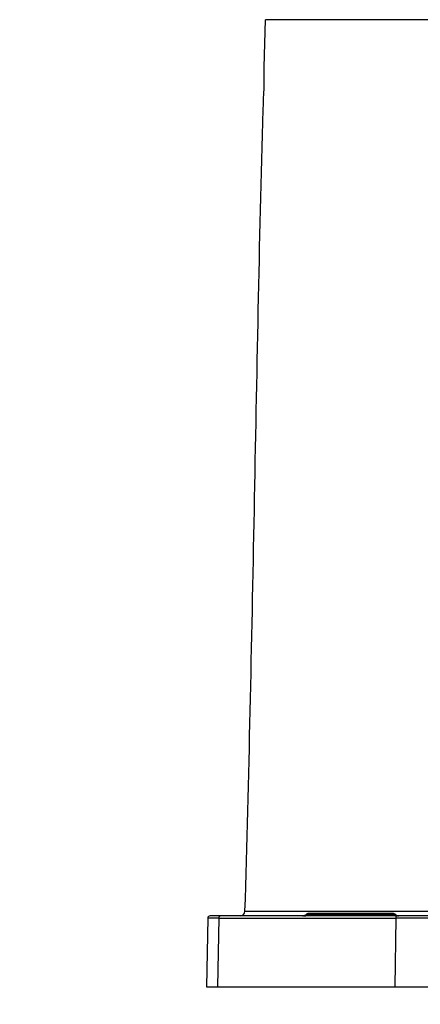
# Model space of a CAD drawing. Header units: millimetres. Extents: x 5828 to 6704, y 123 to 421.
# Tile 111 of 256: x 6403.08 to 6407.32, y 225.18 to 235.6. Entities that reach past the tile are written whole.
import ezdxf

# ---------------------------------------------------------------- set-up
doc = ezdxf.new("R2010")
doc.units = ezdxf.units.MM
doc.layers.add('外形图', color=7, linetype='Continuous')
doc.layers.add('尺寸标注', color=7, linetype='Continuous')
doc.styles.add('微软雅黑', font='msyh.ttc', dxfattribs={"height": 1.5})
doc.dimstyles.new('尺寸标注_1_20比例', dxfattribs={"dimtxt": 1.5, "dimasz": 1.25, "dimexe": 0.5, "dimexo": 0.4, "dimgap": 0.5, "dimtad": 1, "dimdec": 1, "dimlfac": 20, "dimdsep": 46, "dimtxsty": '微软雅黑', "dimcen": 0.09, "dimadec": 0, "dimazin": 0, "dimtp": 0.01, "dimtm": 0.01, "dimtfac": 1, "dimtdec": 1, "dimtofl": 0, "dimtmove": 0, "dimatfit": 3, "dimfxl": 1, "dimtolj": 1, "dimarcsym": 0})

# ---------------------------------------------------------------- blocks, each defined once
blk = doc.blocks.new('*D1085')
at = {"layer": 'Defpoints', "color": 0}
for p in [(6409.454, 239.374), (6410.704, 222.024), (6410.704, 221.456)]:
    blk.add_point(p, dxfattribs=at)
at = {"layer": '尺寸标注', "color": 0, "lineweight": -2}
for p, q in [((6409.454, 238.974), (6409.454, 221.524)), ((6410.704, 221.856), (6410.704, 222.524)), ((6408.204, 222.024), (6403.372, 222.024)), ((6411.954, 222.024), (6413.204, 222.024))]:
    blk.add_line(p, q, dxfattribs=at)
at = {"layer": '尺寸标注', "color": 0}
for points in [[(6408.204, 221.816), (6408.204, 222.233), (6409.454, 222.024)], [(6411.954, 222.233), (6411.954, 221.816), (6410.704, 222.024)]]:
    blk.add_solid(points, dxfattribs=at)
at = {"layer": '尺寸标注', "color": 0, "insert": (6404.979, 223.296), "char_height": 1.5, "attachment_point": 5, "style": '微软雅黑'}
blk.add_mtext('\\A1;\\A1;{\\fAlibaba PuHuiTi 3.0 55 Regular|b0|i0|c134|p18;25}', dxfattribs=at)
blk = doc.blocks.new('*D1086')
at = {"layer": 'Defpoints', "color": 0}
for p in [(6374.804, 277.144), (6410.704, 221.456), (6410.704, 217.572)]:
    blk.add_point(p, dxfattribs=at)
at = {"layer": '尺寸标注', "color": 0, "lineweight": -2}
for p, q in [((6374.804, 276.744), (6374.804, 217.072)), ((6410.704, 221.056), (6410.704, 217.072)), ((6376.054, 217.572), (6409.454, 217.572))]:
    blk.add_line(p, q, dxfattribs=at)
at = {"layer": '尺寸标注', "color": 0}
for points in [[(6376.054, 217.78), (6376.054, 217.364), (6374.804, 217.572)], [(6409.454, 217.364), (6409.454, 217.78), (6410.704, 217.572)]]:
    blk.add_solid(points, dxfattribs=at)
at = {"layer": '尺寸标注', "color": 0, "insert": (6392.754, 218.844), "char_height": 1.5, "attachment_point": 5, "style": '微软雅黑'}
blk.add_mtext('\\A1;\\A1;{\\fAlibaba PuHuiTi 3.0 55 Regular|b0|i0|c134|p18;718}', dxfattribs=at)

msp = doc.modelspace()

# ---------------------------------------------------------------- linework, layer by layer
at = {"layer": '外形图', "linetype": 'ByBlock'}
for p, q in [((6405.6642, 235.0943), (6405.679, 235.5951)), ((6415.7299, 235.5951), (6405.679, 235.5951)), ((6405.4606, 226.1678), (6407.5653, 226.1678)), ((6407.0557, 226.1318), (6406.1032, 226.1318)), ((6407.0227, 226.1443), (6406.1363, 226.1443)), ((6405.0672, 226.0948), (6405.0545, 225.3693)), ((6405.1824, 226.0948), (6405.0672, 226.0948)), ((6407.5555, 226.1193), (6405.0922, 226.1193)), ((6405.1824, 226.0948), (6405.1704, 225.3693)), ((6405.1824, 226.0948), (6407.0607, 226.0948)), ((6407.0488, 225.3693), (6407.0607, 226.0948)), ((6407.5542, 226.0948), (6407.0609, 226.0948)), ((6405.0545, 225.3693), (6407.4545, 225.3693))]:
    msp.add_line(p, q, dxfattribs=at)
for centre, radius, start, end in [((6400.5003, 235.0121), 5.1645, 355.91616, 0.91206), ((6405.4107, 226.1693), 0.05, 270, 358.25496), ((6406.0702, 226.1693), 0.05, 270, 311.40962), ((6406.1363, 226.0943), 0.05, 90, 131.40962), ((6406.0878, 226.1675), 0.0484, 298.54121, 312.46035), ((6406.1531, 226.0961), 0.0484, 118.54121, 132.46035), ((6406.1524, 226.0975), 0.0468, 90.04578, 118.5559), ((6407.0066, 226.0976), 0.0467, 75.71552, 89.96801), ((6407.0227, 226.0943), 0.05, 48.59038, 90), ((6407.0711, 226.1675), 0.0484, 227.53965, 241.45879), ((6407.0888, 226.1693), 0.05, 228.59038, 270), ((6405.0921, 226.0943), 0.025, 90, 179), ((6406.0886, 226.1661), 0.0468, 270.04578, 298.5559), ((6407.0704, 226.1661), 0.0468, 241.4441, 269.95422)]:
    msp.add_arc(centre, radius, start, end, dxfattribs=at)
for points, knots in [([(6405.4606, 226.1678), (6405.4821, 226.874), (6405.5181, 228.2862), (6405.5604, 230.4048), (6405.6007, 232.5241), (6405.6328, 233.9373), (6405.6517, 234.6443)], [0, 0, 0, 0, 0.2499907, 0.499832, 0.749758, 1, 1, 1, 1]), ([(6406.3132, 226.1318), (6406.3089, 226.1279), (6406.2989, 226.1215), (6406.2872, 226.1193), (6406.2814, 226.1193)], [0, 0, 0, 0, 0.5022126, 1, 1, 1, 1]), ([(6406.3132, 226.1318), (6406.3176, 226.1358), (6406.3276, 226.1421), (6406.3393, 226.1443), (6406.3451, 226.1443)], [0, 0, 0, 0, 0.5022126, 1, 1, 1, 1]), ([(6406.8457, 226.1318), (6406.8414, 226.1358), (6406.8314, 226.1421), (6406.8196, 226.1443), (6406.8139, 226.1443)], [0, 0, 0, 0, 0.5022126, 1, 1, 1, 1]), ([(6406.8776, 226.1193), (6406.8718, 226.1193), (6406.8601, 226.1215), (6406.85, 226.1279), (6406.8457, 226.1318)], [0, 0, 0, 0, 0.4977874, 1, 1, 1, 1]), ([(6407.0385, 226.1318), (6407.0356, 226.1345), (6407.0292, 226.139), (6407.0219, 226.1419), (6407.0181, 226.1429)], [0, 0, 0, 0, 0.5018434, 1, 1, 1, 1]), ([(6405.1858, 226.1071), (6405.1847, 226.1052), (6405.183, 226.1012), (6405.1824, 226.0969), (6405.1824, 226.0948)], [0, 0, 0, 0, 0.5015455, 1, 1, 1, 1]), ([(6405.2073, 226.1193), (6405.203, 226.1193), (6405.1965, 226.1176), (6405.1896, 226.1124), (6405.1869, 226.1089), (6405.1858, 226.1071)], [0, 0, 0, 0, 0.4976517, 0.7487611, 1, 1, 1, 1]), ([(6407.0609, 226.0948), (6407.0609, 226.0964), (6407.0609, 226.0995), (6407.061, 226.1041), (6407.0612, 226.1083), (6407.0613, 226.1119), (6407.0615, 226.1146), (6407.0617, 226.1164), (6407.0618, 226.1174), (6407.0619, 226.1182), (6407.0621, 226.1188), (6407.0622, 226.1191), (6407.0623, 226.1193), (6407.0624, 226.1193)], [0, 0, 0, 0, 0.1938221, 0.3812222, 0.553744, 0.7042777, 0.8278026, 0.8779408, 0.9196763, 0.9527752, 0.9770635, 0.992514, 1, 1, 1, 1])]:
    msp.add_open_spline(points, degree=3, knots=knots, dxfattribs=at)

# ---------------------------------------------------------------- dimensions: what is measured, and where the dimension line sits
at = {"layer": '尺寸标注'}
dim = msp.add_linear_dim(base=(6410.7045, 217.572), p1=(6374.8045, 277.1443), p2=(6410.7045, 221.4555), text='\\A1;{\\fAlibaba PuHuiTi 3.0 55 Regular|b0|i0|c134|p18;<>}', dimstyle='尺寸标注_1_20比例', dxfattribs=at)
dim.commit()
dim.dimension.update_dxf_attribs({"geometry": '*D1086', "text_midpoint": (6392.7545, 218.8436)})
dim = msp.add_linear_dim(base=(6410.7045, 222.0245), p1=(6409.4545, 239.3737), p2=(6410.7045, 221.4555), text='\\A1;{\\fAlibaba PuHuiTi 3.0 55 Regular|b0|i0|c134|p18;<>}', dimstyle='尺寸标注_1_20比例', dxfattribs=at)
dim.commit()
dim.dimension.update_dxf_attribs({"geometry": '*D1085', "text_midpoint": (6404.979, 222.0245), "dimtype": 160})

doc.saveas('drawing.dxf')
